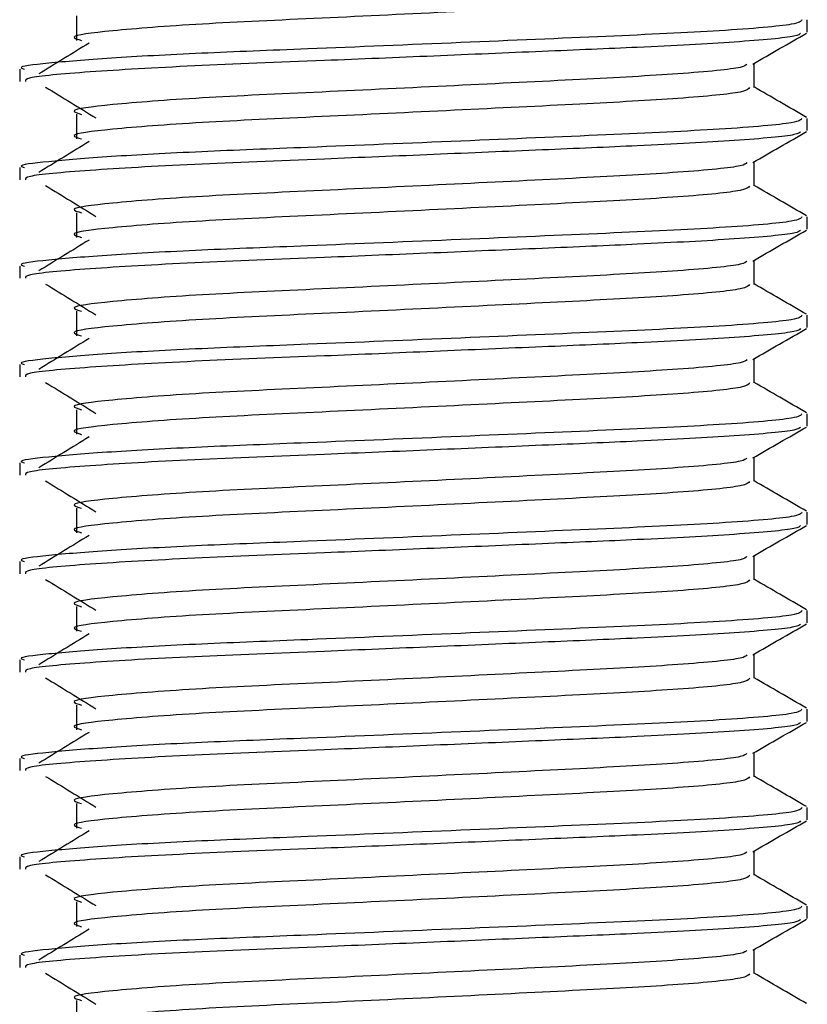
# Model space of a CAD drawing. Header units: millimetres. Extents: x 0 to 420, y 0 to 297.
# Tile 37 of 90: x 195.114 to 195.914, y 199.195 to 200.195. Entities that reach past the tile are written whole.
import ezdxf

# ---------------------------------------------------------------- set-up
doc = ezdxf.new("R2010")
doc.units = ezdxf.units.MM

msp = doc.modelspace()

# ---------------------------------------------------------------- linework, layer by layer
at = {"color": 7, "linetype": 'Continuous', "lineweight": 25}
for p, q in [((195.17201, 200.19856), (195.17201, 200.17356)), ((195.91443, 200.18195), (195.91443, 200.19443)), ((195.8603, 200.12579), (195.8603, 200.15017)), ((195.11443, 200.14444), (195.11443, 200.13196)), ((195.17201, 200.09856), (195.17201, 200.07356)), ((195.91443, 200.08195), (195.91443, 200.09443)), ((195.8603, 200.02579), (195.8603, 200.05017)), ((195.11443, 200.04444), (195.11443, 200.03196)), ((195.17201, 199.99856), (195.17201, 199.97356)), ((195.91443, 199.98195), (195.91443, 199.99443)), ((195.8603, 199.92579), (195.8603, 199.95017)), ((195.11443, 199.94444), (195.11443, 199.93196)), ((195.17201, 199.89856), (195.17201, 199.87356)), ((195.91443, 199.88195), (195.91443, 199.89443)), ((195.8603, 199.82579), (195.8603, 199.85017)), ((195.11443, 199.84444), (195.11443, 199.83196)), ((195.17201, 199.79856), (195.17201, 199.77356)), ((195.91443, 199.78195), (195.91443, 199.79443)), ((195.8603, 199.72579), (195.8603, 199.75017)), ((195.11443, 199.74444), (195.11443, 199.73196)), ((195.17201, 199.69856), (195.17201, 199.67356)), ((195.91443, 199.68195), (195.91443, 199.69443)), ((195.8603, 199.62579), (195.8603, 199.65017)), ((195.11443, 199.64444), (195.11443, 199.63196)), ((195.17201, 199.59856), (195.17201, 199.57356)), ((195.91443, 199.58195), (195.91443, 199.59443)), ((195.8603, 199.52579), (195.8603, 199.55017)), ((195.11443, 199.54444), (195.11443, 199.53196)), ((195.17201, 199.49856), (195.17201, 199.47356)), ((195.91443, 199.48195), (195.91443, 199.49443)), ((195.8603, 199.42579), (195.8603, 199.45017)), ((195.11443, 199.44444), (195.11443, 199.43196)), ((195.17201, 199.39856), (195.17201, 199.37356)), ((195.91443, 199.38195), (195.91443, 199.39443)), ((195.8603, 199.32579), (195.8603, 199.35017)), ((195.11443, 199.34444), (195.11443, 199.33196)), ((195.17201, 199.29856), (195.17201, 199.27356)), ((195.91443, 199.28195), (195.91443, 199.29443)), ((195.8603, 199.22579), (195.8603, 199.25017)), ((195.11443, 199.24444), (195.11443, 199.23196)), ((195.17201, 199.19856), (195.17201, 199.17356))]:
    msp.add_line(p, q, dxfattribs=at)
for points, knots in [([(195.85564, 200.22572), (195.85478, 200.22424), (195.85274, 200.22075), (195.78987, 200.21455), (195.68672, 200.20896), (195.55661, 200.20262), (195.41875, 200.196), (195.29234, 200.1903), (195.20255, 200.18328), (195.16211, 200.17796), (195.17329, 200.17467), (195.17733, 200.17348)], [0, 0, 0, 0, 0.088263, 0.208372, 0.323824, 0.44245, 0.561838, 0.682457, 0.808009, 0.930574, 1, 1, 1, 1]), ([(195.90894, 200.19443), (195.90794, 200.19297), (195.90556, 200.18949), (195.83296, 200.1833), (195.71367, 200.17771), (195.56328, 200.17138), (195.41703, 200.16528), (195.2951, 200.16056), (195.20187, 200.15558), (195.1409, 200.15037), (195.11113, 200.14692), (195.11774, 200.14489), (195.11921, 200.14444)], [0, 0, 0, 0, 0.09142, 0.216891, 0.337501, 0.461424, 0.586142, 0.680406, 0.778003, 0.876894, 0.972495, 1, 1, 1, 1]), ([(195.9075, 200.18085), (195.90662, 200.17987), (195.90409, 200.17707), (195.84641, 200.17187), (195.75378, 200.16691), (195.64548, 200.16238), (195.53544, 200.1577), (195.4121, 200.15258), (195.28537, 200.14776), (195.17976, 200.14158), (195.11963, 200.13614), (195.12013, 200.13312), (195.12033, 200.13196)], [0, 0, 0, 0, 0.062043, 0.178687, 0.291694, 0.380322, 0.471999, 0.563227, 0.680538, 0.802142, 0.923692, 1, 1, 1, 1]), ([(195.85922, 200.14954), (195.86826, 200.15478), (195.88635, 200.16525), (195.90444, 200.17572), (195.91348, 200.18095)], [0, 0, 0, 0, 0.499936, 1, 1, 1, 1]), ([(195.18493, 200.17083), (195.17641, 200.16562), (195.15936, 200.15518), (195.14235, 200.14474), (195.13385, 200.13952)], [0, 0, 0, 0, 0.49999, 1, 1, 1, 1]), ([(195.85297, 200.14945), (195.85206, 200.14838), (195.84944, 200.1453), (195.78938, 200.13955), (195.68686, 200.13396), (195.55657, 200.12762), (195.41876, 200.121), (195.29234, 200.1153), (195.20255, 200.10828), (195.1621, 200.10296), (195.17329, 200.09967), (195.17735, 200.09848)], [0, 0, 0, 0, 0.065045, 0.188194, 0.306567, 0.428196, 0.550605, 0.674277, 0.803006, 0.928673, 1, 1, 1, 1]), ([(195.14075, 200.12616), (195.14928, 200.12094), (195.16633, 200.1105), (195.18334, 200.10006), (195.19184, 200.09484)], [0, 0, 0, 0, 0.500011, 1, 1, 1, 1]), ([(195.85564, 200.12572), (195.85478, 200.12424), (195.85274, 200.12075), (195.78987, 200.11455), (195.68672, 200.10896), (195.55661, 200.10262), (195.41875, 200.096), (195.29234, 200.0903), (195.20255, 200.08328), (195.16211, 200.07796), (195.17329, 200.07467), (195.17733, 200.07348)], [0, 0, 0, 0, 0.088263, 0.208372, 0.323824, 0.44245, 0.561838, 0.682457, 0.808009, 0.930574, 1, 1, 1, 1]), ([(195.91368, 200.09542), (195.90463, 200.10066), (195.88684, 200.11095), (195.86905, 200.12125), (195.8603, 200.12631)], [0, 0, 0, 0, 0.508368, 1, 1, 1, 1]), ([(195.90894, 200.09443), (195.90794, 200.09297), (195.90556, 200.08949), (195.83296, 200.0833), (195.71367, 200.07771), (195.56328, 200.07138), (195.41703, 200.06528), (195.2951, 200.06056), (195.20187, 200.05558), (195.1409, 200.05037), (195.11113, 200.04692), (195.11774, 200.04489), (195.11921, 200.04444)], [0, 0, 0, 0, 0.09142, 0.216891, 0.337501, 0.461424, 0.586142, 0.680406, 0.778003, 0.876894, 0.972495, 1, 1, 1, 1]), ([(195.9075, 200.08085), (195.90662, 200.07987), (195.90409, 200.07707), (195.84641, 200.07187), (195.75378, 200.06691), (195.64548, 200.06238), (195.53544, 200.0577), (195.4121, 200.05258), (195.28537, 200.04776), (195.17976, 200.04158), (195.11963, 200.03614), (195.12013, 200.03312), (195.12033, 200.03196)], [0, 0, 0, 0, 0.062043, 0.178687, 0.291694, 0.380322, 0.471999, 0.563227, 0.680538, 0.802142, 0.923692, 1, 1, 1, 1]), ([(195.85922, 200.04954), (195.86826, 200.05478), (195.88635, 200.06525), (195.90444, 200.07572), (195.91348, 200.08095)], [0, 0, 0, 0, 0.499936, 1, 1, 1, 1]), ([(195.18493, 200.07083), (195.17641, 200.06562), (195.15936, 200.05518), (195.14235, 200.04474), (195.13385, 200.03952)], [0, 0, 0, 0, 0.49999, 1, 1, 1, 1]), ([(195.85297, 200.04945), (195.85206, 200.04838), (195.84944, 200.0453), (195.78938, 200.03955), (195.68686, 200.03396), (195.55657, 200.02762), (195.41876, 200.021), (195.29234, 200.0153), (195.20255, 200.00828), (195.1621, 200.00296), (195.17329, 199.99967), (195.17735, 199.99848)], [0, 0, 0, 0, 0.065045, 0.188194, 0.306567, 0.428196, 0.550605, 0.674277, 0.803006, 0.928673, 1, 1, 1, 1]), ([(195.14075, 200.02616), (195.14928, 200.02094), (195.16633, 200.0105), (195.18334, 200.00006), (195.19184, 199.99484)], [0, 0, 0, 0, 0.500011, 1, 1, 1, 1]), ([(195.85564, 200.02572), (195.85478, 200.02424), (195.85274, 200.02075), (195.78987, 200.01455), (195.68672, 200.00896), (195.55661, 200.00262), (195.41875, 199.996), (195.29234, 199.9903), (195.20255, 199.98328), (195.16211, 199.97796), (195.17329, 199.97467), (195.17733, 199.97348)], [0, 0, 0, 0, 0.088263, 0.208372, 0.323824, 0.44245, 0.561838, 0.682457, 0.808009, 0.930574, 1, 1, 1, 1]), ([(195.91368, 199.99542), (195.90463, 200.00066), (195.88684, 200.01095), (195.86905, 200.02125), (195.8603, 200.02631)], [0, 0, 0, 0, 0.508368, 1, 1, 1, 1]), ([(195.90894, 199.99443), (195.90794, 199.99297), (195.90556, 199.98949), (195.83296, 199.9833), (195.71367, 199.97771), (195.56328, 199.97138), (195.41703, 199.96528), (195.2951, 199.96056), (195.20187, 199.95558), (195.1409, 199.95037), (195.11113, 199.94692), (195.11774, 199.94489), (195.11921, 199.94444)], [0, 0, 0, 0, 0.09142, 0.216891, 0.337501, 0.461424, 0.586142, 0.680406, 0.778003, 0.876894, 0.972495, 1, 1, 1, 1]), ([(195.9075, 199.98085), (195.90662, 199.97987), (195.90409, 199.97707), (195.84641, 199.97187), (195.75378, 199.96691), (195.64548, 199.96238), (195.53544, 199.9577), (195.4121, 199.95258), (195.28537, 199.94776), (195.17976, 199.94158), (195.11963, 199.93614), (195.12013, 199.93312), (195.12033, 199.93196)], [0, 0, 0, 0, 0.062043, 0.178687, 0.291694, 0.380322, 0.471999, 0.563227, 0.680538, 0.802142, 0.923692, 1, 1, 1, 1]), ([(195.85922, 199.94954), (195.86826, 199.95478), (195.88635, 199.96525), (195.90444, 199.97572), (195.91348, 199.98095)], [0, 0, 0, 0, 0.499936, 1, 1, 1, 1]), ([(195.18493, 199.97083), (195.17641, 199.96562), (195.15936, 199.95518), (195.14235, 199.94474), (195.13385, 199.93952)], [0, 0, 0, 0, 0.49999, 1, 1, 1, 1]), ([(195.85297, 199.94945), (195.85206, 199.94838), (195.84944, 199.9453), (195.78938, 199.93955), (195.68686, 199.93396), (195.55657, 199.92762), (195.41876, 199.921), (195.29234, 199.9153), (195.20255, 199.90828), (195.1621, 199.90296), (195.17329, 199.89967), (195.17735, 199.89848)], [0, 0, 0, 0, 0.065045, 0.188194, 0.306567, 0.428196, 0.550605, 0.674277, 0.803006, 0.928673, 1, 1, 1, 1]), ([(195.14075, 199.92616), (195.14928, 199.92094), (195.16633, 199.9105), (195.18334, 199.90006), (195.19184, 199.89484)], [0, 0, 0, 0, 0.500011, 1, 1, 1, 1]), ([(195.85564, 199.92572), (195.85478, 199.92424), (195.85274, 199.92075), (195.78987, 199.91455), (195.68672, 199.90896), (195.55661, 199.90262), (195.41875, 199.896), (195.29234, 199.8903), (195.20255, 199.88328), (195.16211, 199.87796), (195.17329, 199.87467), (195.17733, 199.87348)], [0, 0, 0, 0, 0.088263, 0.208372, 0.323824, 0.44245, 0.561838, 0.682457, 0.808009, 0.930574, 1, 1, 1, 1]), ([(195.91368, 199.89542), (195.90463, 199.90066), (195.88684, 199.91095), (195.86905, 199.92125), (195.8603, 199.92631)], [0, 0, 0, 0, 0.508368, 1, 1, 1, 1]), ([(195.90894, 199.89443), (195.90794, 199.89297), (195.90556, 199.88949), (195.83296, 199.8833), (195.71367, 199.87771), (195.56328, 199.87138), (195.41703, 199.86528), (195.2951, 199.86056), (195.20187, 199.85558), (195.1409, 199.85037), (195.11113, 199.84692), (195.11774, 199.84489), (195.11921, 199.84444)], [0, 0, 0, 0, 0.09142, 0.216891, 0.337501, 0.461424, 0.586142, 0.680406, 0.778003, 0.876894, 0.972495, 1, 1, 1, 1]), ([(195.9075, 199.88085), (195.90662, 199.87987), (195.90409, 199.87707), (195.84641, 199.87187), (195.75378, 199.86691), (195.64548, 199.86238), (195.53544, 199.8577), (195.4121, 199.85258), (195.28537, 199.84776), (195.17976, 199.84158), (195.11963, 199.83614), (195.12013, 199.83312), (195.12033, 199.83196)], [0, 0, 0, 0, 0.062043, 0.178687, 0.291694, 0.380322, 0.471999, 0.563227, 0.680538, 0.802142, 0.923692, 1, 1, 1, 1]), ([(195.85922, 199.84954), (195.86826, 199.85478), (195.88635, 199.86525), (195.90444, 199.87572), (195.91348, 199.88095)], [0, 0, 0, 0, 0.499936, 1, 1, 1, 1]), ([(195.18493, 199.87083), (195.17641, 199.86562), (195.15936, 199.85518), (195.14235, 199.84474), (195.13385, 199.83952)], [0, 0, 0, 0, 0.49999, 1, 1, 1, 1]), ([(195.85297, 199.84945), (195.85206, 199.84838), (195.84944, 199.8453), (195.78938, 199.83955), (195.68686, 199.83396), (195.55657, 199.82762), (195.41876, 199.821), (195.29234, 199.8153), (195.20255, 199.80828), (195.1621, 199.80296), (195.17329, 199.79967), (195.17735, 199.79848)], [0, 0, 0, 0, 0.065045, 0.188194, 0.306567, 0.428196, 0.550605, 0.674277, 0.803006, 0.928673, 1, 1, 1, 1]), ([(195.14075, 199.82616), (195.14928, 199.82094), (195.16633, 199.8105), (195.18334, 199.80006), (195.19184, 199.79484)], [0, 0, 0, 0, 0.500011, 1, 1, 1, 1]), ([(195.85564, 199.82572), (195.85478, 199.82424), (195.85274, 199.82075), (195.78987, 199.81455), (195.68672, 199.80896), (195.55661, 199.80262), (195.41875, 199.796), (195.29234, 199.7903), (195.20255, 199.78328), (195.16211, 199.77796), (195.17329, 199.77467), (195.17733, 199.77348)], [0, 0, 0, 0, 0.088263, 0.208372, 0.323824, 0.44245, 0.561838, 0.682457, 0.808009, 0.930574, 1, 1, 1, 1]), ([(195.91368, 199.79542), (195.90463, 199.80066), (195.88684, 199.81095), (195.86905, 199.82125), (195.8603, 199.82631)], [0, 0, 0, 0, 0.508368, 1, 1, 1, 1]), ([(195.90894, 199.79443), (195.90794, 199.79297), (195.90556, 199.78949), (195.83296, 199.7833), (195.71367, 199.77771), (195.56328, 199.77138), (195.41703, 199.76528), (195.2951, 199.76056), (195.20187, 199.75558), (195.1409, 199.75037), (195.11113, 199.74692), (195.11774, 199.74489), (195.11921, 199.74444)], [0, 0, 0, 0, 0.09142, 0.216891, 0.337501, 0.461424, 0.586142, 0.680406, 0.778003, 0.876894, 0.972495, 1, 1, 1, 1]), ([(195.9075, 199.78085), (195.90662, 199.77987), (195.90409, 199.77707), (195.84641, 199.77187), (195.75378, 199.76691), (195.64548, 199.76238), (195.53544, 199.7577), (195.4121, 199.75258), (195.28537, 199.74776), (195.17976, 199.74158), (195.11963, 199.73614), (195.12013, 199.73312), (195.12033, 199.73196)], [0, 0, 0, 0, 0.062043, 0.178687, 0.291694, 0.380322, 0.471999, 0.563227, 0.680538, 0.802142, 0.923692, 1, 1, 1, 1]), ([(195.85922, 199.74954), (195.86826, 199.75478), (195.88635, 199.76525), (195.90444, 199.77572), (195.91348, 199.78095)], [0, 0, 0, 0, 0.499936, 1, 1, 1, 1]), ([(195.18493, 199.77083), (195.17641, 199.76562), (195.15936, 199.75518), (195.14235, 199.74474), (195.13385, 199.73952)], [0, 0, 0, 0, 0.49999, 1, 1, 1, 1]), ([(195.85297, 199.74945), (195.85206, 199.74838), (195.84944, 199.7453), (195.78938, 199.73955), (195.68686, 199.73396), (195.55657, 199.72762), (195.41876, 199.721), (195.29234, 199.7153), (195.20255, 199.70828), (195.1621, 199.70296), (195.17329, 199.69967), (195.17735, 199.69848)], [0, 0, 0, 0, 0.065045, 0.188194, 0.306567, 0.428196, 0.550605, 0.674277, 0.803006, 0.928673, 1, 1, 1, 1]), ([(195.14075, 199.72616), (195.14928, 199.72094), (195.16633, 199.7105), (195.18334, 199.70006), (195.19184, 199.69484)], [0, 0, 0, 0, 0.500011, 1, 1, 1, 1]), ([(195.85564, 199.72572), (195.85478, 199.72424), (195.85274, 199.72075), (195.78987, 199.71455), (195.68672, 199.70896), (195.55661, 199.70262), (195.41875, 199.696), (195.29234, 199.6903), (195.20255, 199.68328), (195.16211, 199.67796), (195.17329, 199.67467), (195.17733, 199.67348)], [0, 0, 0, 0, 0.088263, 0.208372, 0.323824, 0.44245, 0.561838, 0.682457, 0.808009, 0.930574, 1, 1, 1, 1]), ([(195.91368, 199.69542), (195.90463, 199.70066), (195.88684, 199.71095), (195.86905, 199.72125), (195.8603, 199.72631)], [0, 0, 0, 0, 0.508368, 1, 1, 1, 1]), ([(195.90894, 199.69443), (195.90794, 199.69297), (195.90556, 199.68949), (195.83296, 199.6833), (195.71367, 199.67771), (195.56328, 199.67138), (195.41703, 199.66528), (195.2951, 199.66056), (195.20187, 199.65558), (195.1409, 199.65037), (195.11113, 199.64692), (195.11774, 199.64489), (195.11921, 199.64444)], [0, 0, 0, 0, 0.09142, 0.216891, 0.337501, 0.461424, 0.586142, 0.680406, 0.778003, 0.876894, 0.972495, 1, 1, 1, 1]), ([(195.9075, 199.68085), (195.90662, 199.67987), (195.90409, 199.67707), (195.84641, 199.67187), (195.75378, 199.66691), (195.64548, 199.66238), (195.53544, 199.6577), (195.4121, 199.65258), (195.28537, 199.64776), (195.17976, 199.64158), (195.11963, 199.63614), (195.12013, 199.63312), (195.12033, 199.63196)], [0, 0, 0, 0, 0.062043, 0.178687, 0.291694, 0.380322, 0.471999, 0.563227, 0.680538, 0.802142, 0.923692, 1, 1, 1, 1]), ([(195.85922, 199.64954), (195.86826, 199.65478), (195.88635, 199.66525), (195.90444, 199.67572), (195.91348, 199.68095)], [0, 0, 0, 0, 0.499936, 1, 1, 1, 1]), ([(195.18493, 199.67083), (195.17641, 199.66562), (195.15936, 199.65518), (195.14235, 199.64474), (195.13385, 199.63952)], [0, 0, 0, 0, 0.49999, 1, 1, 1, 1]), ([(195.85297, 199.64945), (195.85206, 199.64838), (195.84944, 199.6453), (195.78938, 199.63955), (195.68686, 199.63396), (195.55657, 199.62762), (195.41876, 199.621), (195.29234, 199.6153), (195.20255, 199.60828), (195.1621, 199.60296), (195.17329, 199.59967), (195.17735, 199.59848)], [0, 0, 0, 0, 0.065045, 0.188194, 0.306567, 0.428196, 0.550605, 0.674277, 0.803006, 0.928673, 1, 1, 1, 1]), ([(195.14075, 199.62616), (195.14928, 199.62094), (195.16633, 199.6105), (195.18334, 199.60006), (195.19184, 199.59484)], [0, 0, 0, 0, 0.500011, 1, 1, 1, 1]), ([(195.85564, 199.62572), (195.85478, 199.62424), (195.85274, 199.62075), (195.78987, 199.61455), (195.68672, 199.60896), (195.55661, 199.60262), (195.41875, 199.596), (195.29234, 199.5903), (195.20255, 199.58328), (195.16211, 199.57796), (195.17329, 199.57467), (195.17733, 199.57348)], [0, 0, 0, 0, 0.088263, 0.208372, 0.323824, 0.44245, 0.561838, 0.682457, 0.808009, 0.930574, 1, 1, 1, 1]), ([(195.91368, 199.59542), (195.90463, 199.60066), (195.88684, 199.61095), (195.86905, 199.62125), (195.8603, 199.62631)], [0, 0, 0, 0, 0.508368, 1, 1, 1, 1]), ([(195.90894, 199.59443), (195.90794, 199.59297), (195.90556, 199.58949), (195.83296, 199.5833), (195.71367, 199.57771), (195.56328, 199.57138), (195.41703, 199.56528), (195.2951, 199.56056), (195.20187, 199.55558), (195.1409, 199.55037), (195.11113, 199.54692), (195.11774, 199.54489), (195.11921, 199.54444)], [0, 0, 0, 0, 0.09142, 0.216891, 0.337501, 0.461424, 0.586142, 0.680406, 0.778003, 0.876894, 0.972495, 1, 1, 1, 1]), ([(195.9075, 199.58085), (195.90662, 199.57987), (195.90409, 199.57707), (195.84641, 199.57187), (195.75378, 199.56691), (195.64548, 199.56238), (195.53544, 199.5577), (195.4121, 199.55258), (195.28537, 199.54776), (195.17976, 199.54158), (195.11963, 199.53614), (195.12013, 199.53312), (195.12033, 199.53196)], [0, 0, 0, 0, 0.062043, 0.178687, 0.291694, 0.380322, 0.471999, 0.563227, 0.680538, 0.802142, 0.923692, 1, 1, 1, 1]), ([(195.85922, 199.54954), (195.86826, 199.55478), (195.88635, 199.56525), (195.90444, 199.57572), (195.91348, 199.58095)], [0, 0, 0, 0, 0.499936, 1, 1, 1, 1]), ([(195.18493, 199.57083), (195.17641, 199.56562), (195.15936, 199.55518), (195.14235, 199.54474), (195.13385, 199.53952)], [0, 0, 0, 0, 0.49999, 1, 1, 1, 1]), ([(195.85297, 199.54945), (195.85206, 199.54838), (195.84944, 199.5453), (195.78938, 199.53955), (195.68686, 199.53396), (195.55657, 199.52762), (195.41876, 199.521), (195.29234, 199.5153), (195.20255, 199.50828), (195.1621, 199.50296), (195.17329, 199.49967), (195.17735, 199.49848)], [0, 0, 0, 0, 0.065045, 0.188194, 0.306567, 0.428196, 0.550605, 0.674277, 0.803006, 0.928673, 1, 1, 1, 1]), ([(195.14075, 199.52616), (195.14928, 199.52094), (195.16633, 199.5105), (195.18334, 199.50006), (195.19184, 199.49484)], [0, 0, 0, 0, 0.500011, 1, 1, 1, 1]), ([(195.85564, 199.52572), (195.85478, 199.52424), (195.85274, 199.52075), (195.78987, 199.51455), (195.68672, 199.50896), (195.55661, 199.50262), (195.41875, 199.496), (195.29234, 199.4903), (195.20255, 199.48328), (195.16211, 199.47796), (195.17329, 199.47467), (195.17733, 199.47348)], [0, 0, 0, 0, 0.088263, 0.208372, 0.323824, 0.44245, 0.561838, 0.682457, 0.808009, 0.930574, 1, 1, 1, 1]), ([(195.91368, 199.49542), (195.90463, 199.50066), (195.88684, 199.51095), (195.86905, 199.52125), (195.8603, 199.52631)], [0, 0, 0, 0, 0.508368, 1, 1, 1, 1]), ([(195.90894, 199.49443), (195.90794, 199.49297), (195.90556, 199.48949), (195.83296, 199.4833), (195.71367, 199.47771), (195.56328, 199.47138), (195.41703, 199.46528), (195.2951, 199.46056), (195.20187, 199.45558), (195.1409, 199.45037), (195.11113, 199.44692), (195.11774, 199.44489), (195.11921, 199.44444)], [0, 0, 0, 0, 0.09142, 0.216891, 0.337501, 0.461424, 0.586142, 0.680406, 0.778003, 0.876894, 0.972495, 1, 1, 1, 1]), ([(195.9075, 199.48085), (195.90662, 199.47987), (195.90409, 199.47707), (195.84641, 199.47187), (195.75378, 199.46691), (195.64548, 199.46238), (195.53544, 199.4577), (195.4121, 199.45258), (195.28537, 199.44776), (195.17976, 199.44158), (195.11963, 199.43614), (195.12013, 199.43312), (195.12033, 199.43196)], [0, 0, 0, 0, 0.062043, 0.178687, 0.291694, 0.380322, 0.471999, 0.563227, 0.680538, 0.802142, 0.923692, 1, 1, 1, 1]), ([(195.85922, 199.44954), (195.86826, 199.45478), (195.88635, 199.46525), (195.90444, 199.47572), (195.91348, 199.48095)], [0, 0, 0, 0, 0.499936, 1, 1, 1, 1]), ([(195.18493, 199.47083), (195.17641, 199.46562), (195.15936, 199.45518), (195.14235, 199.44474), (195.13385, 199.43952)], [0, 0, 0, 0, 0.49999, 1, 1, 1, 1]), ([(195.85297, 199.44945), (195.85206, 199.44838), (195.84944, 199.4453), (195.78938, 199.43955), (195.68686, 199.43396), (195.55657, 199.42762), (195.41876, 199.421), (195.29234, 199.4153), (195.20255, 199.40828), (195.1621, 199.40296), (195.17329, 199.39967), (195.17735, 199.39848)], [0, 0, 0, 0, 0.065045, 0.188194, 0.306567, 0.428196, 0.550605, 0.674277, 0.803006, 0.928673, 1, 1, 1, 1]), ([(195.14075, 199.42616), (195.14928, 199.42094), (195.16633, 199.4105), (195.18334, 199.40006), (195.19184, 199.39484)], [0, 0, 0, 0, 0.500011, 1, 1, 1, 1]), ([(195.85564, 199.42572), (195.85478, 199.42424), (195.85274, 199.42075), (195.78987, 199.41455), (195.68672, 199.40896), (195.55661, 199.40262), (195.41875, 199.396), (195.29234, 199.3903), (195.20255, 199.38328), (195.16211, 199.37796), (195.17329, 199.37467), (195.17733, 199.37348)], [0, 0, 0, 0, 0.088263, 0.208372, 0.323824, 0.44245, 0.561838, 0.682457, 0.808009, 0.930574, 1, 1, 1, 1]), ([(195.91368, 199.39542), (195.90463, 199.40066), (195.88684, 199.41095), (195.86905, 199.42125), (195.8603, 199.42631)], [0, 0, 0, 0, 0.508368, 1, 1, 1, 1]), ([(195.90894, 199.39443), (195.90794, 199.39297), (195.90556, 199.38949), (195.83296, 199.3833), (195.71367, 199.37771), (195.56328, 199.37138), (195.41703, 199.36528), (195.2951, 199.36056), (195.20187, 199.35558), (195.1409, 199.35037), (195.11113, 199.34692), (195.11774, 199.34489), (195.11921, 199.34444)], [0, 0, 0, 0, 0.09142, 0.216891, 0.337501, 0.461424, 0.586142, 0.680406, 0.778003, 0.876894, 0.972495, 1, 1, 1, 1]), ([(195.9075, 199.38085), (195.90662, 199.37987), (195.90409, 199.37707), (195.84641, 199.37187), (195.75378, 199.36691), (195.64548, 199.36238), (195.53544, 199.3577), (195.4121, 199.35258), (195.28537, 199.34776), (195.17976, 199.34158), (195.11963, 199.33614), (195.12013, 199.33312), (195.12033, 199.33196)], [0, 0, 0, 0, 0.062043, 0.178687, 0.291694, 0.380322, 0.471999, 0.563227, 0.680538, 0.802142, 0.923692, 1, 1, 1, 1]), ([(195.85922, 199.34954), (195.86826, 199.35478), (195.88635, 199.36525), (195.90444, 199.37572), (195.91348, 199.38095)], [0, 0, 0, 0, 0.499936, 1, 1, 1, 1]), ([(195.18493, 199.37083), (195.17641, 199.36562), (195.15936, 199.35518), (195.14235, 199.34474), (195.13385, 199.33952)], [0, 0, 0, 0, 0.49999, 1, 1, 1, 1]), ([(195.85297, 199.34945), (195.85206, 199.34838), (195.84944, 199.3453), (195.78938, 199.33955), (195.68686, 199.33396), (195.55657, 199.32762), (195.41876, 199.321), (195.29234, 199.3153), (195.20255, 199.30828), (195.1621, 199.30296), (195.17329, 199.29967), (195.17735, 199.29848)], [0, 0, 0, 0, 0.065045, 0.188194, 0.306567, 0.428196, 0.550605, 0.674277, 0.803006, 0.928673, 1, 1, 1, 1]), ([(195.14075, 199.32616), (195.14928, 199.32094), (195.16633, 199.3105), (195.18334, 199.30006), (195.19184, 199.29484)], [0, 0, 0, 0, 0.5000113, 1, 1, 1, 1]), ([(195.85564, 199.32572), (195.85478, 199.32424), (195.85274, 199.32075), (195.78987, 199.31455), (195.68672, 199.30896), (195.55661, 199.30262), (195.41875, 199.296), (195.29234, 199.2903), (195.20255, 199.28328), (195.16211, 199.27796), (195.17329, 199.27467), (195.17733, 199.27348)], [0, 0, 0, 0, 0.088263, 0.208372, 0.323824, 0.44245, 0.561838, 0.682457, 0.808009, 0.930574, 1, 1, 1, 1]), ([(195.91368, 199.29542), (195.90463, 199.30066), (195.88684, 199.31095), (195.86905, 199.32125), (195.8603, 199.32631)], [0, 0, 0, 0, 0.508368, 1, 1, 1, 1]), ([(195.90894, 199.29443), (195.90794, 199.29297), (195.90556, 199.28949), (195.83296, 199.2833), (195.71367, 199.27771), (195.56328, 199.27138), (195.41703, 199.26528), (195.2951, 199.26056), (195.20187, 199.25558), (195.1409, 199.25037), (195.11113, 199.24692), (195.11774, 199.24489), (195.11921, 199.24444)], [0, 0, 0, 0, 0.09142, 0.216891, 0.337501, 0.461424, 0.586142, 0.680406, 0.778003, 0.876894, 0.972495, 1, 1, 1, 1]), ([(195.9075, 199.28085), (195.90662, 199.27987), (195.90409, 199.27707), (195.84641, 199.27187), (195.75378, 199.26691), (195.64548, 199.26238), (195.53544, 199.2577), (195.4121, 199.25258), (195.28537, 199.24776), (195.17976, 199.24158), (195.11963, 199.23614), (195.12013, 199.23312), (195.12033, 199.23196)], [0, 0, 0, 0, 0.0620432, 0.1786871, 0.2916937, 0.3803222, 0.4719992, 0.563227, 0.6805383, 0.8021418, 0.9236916, 1, 1, 1, 1]), ([(195.85922, 199.24954), (195.86826, 199.25478), (195.88635, 199.26525), (195.90444, 199.27572), (195.91348, 199.28095)], [0, 0, 0, 0, 0.499936, 1, 1, 1, 1]), ([(195.18493, 199.27083), (195.17641, 199.26562), (195.15936, 199.25518), (195.14235, 199.24474), (195.13385, 199.23952)], [0, 0, 0, 0, 0.49999, 1, 1, 1, 1]), ([(195.85297, 199.24945), (195.85206, 199.24838), (195.84944, 199.2453), (195.78938, 199.23955), (195.68686, 199.23396), (195.55657, 199.22762), (195.41876, 199.221), (195.29234, 199.2153), (195.20255, 199.20828), (195.1621, 199.20296), (195.17329, 199.19967), (195.17735, 199.19848)], [0, 0, 0, 0, 0.065045, 0.188194, 0.306567, 0.428196, 0.550605, 0.674277, 0.803006, 0.928673, 1, 1, 1, 1]), ([(195.14075, 199.22616), (195.14928, 199.22094), (195.16633, 199.2105), (195.18334, 199.20006), (195.19184, 199.19484)], [0, 0, 0, 0, 0.500011, 1, 1, 1, 1]), ([(195.85564, 199.22572), (195.85478, 199.22424), (195.85274, 199.22075), (195.78987, 199.21455), (195.68672, 199.20896), (195.55661, 199.20262), (195.41875, 199.196), (195.29234, 199.1903), (195.20255, 199.18328), (195.16211, 199.17796), (195.17329, 199.17467), (195.17733, 199.17348)], [0, 0, 0, 0, 0.088263, 0.208372, 0.323824, 0.44245, 0.561838, 0.682457, 0.808009, 0.930574, 1, 1, 1, 1]), ([(195.91368, 199.19542), (195.90463, 199.20066), (195.88684, 199.21095), (195.86905, 199.22125), (195.8603, 199.22631)], [0, 0, 0, 0, 0.508368, 1, 1, 1, 1])]:
    msp.add_open_spline(points, degree=3, knots=knots, dxfattribs=at)

doc.saveas('drawing.dxf')
